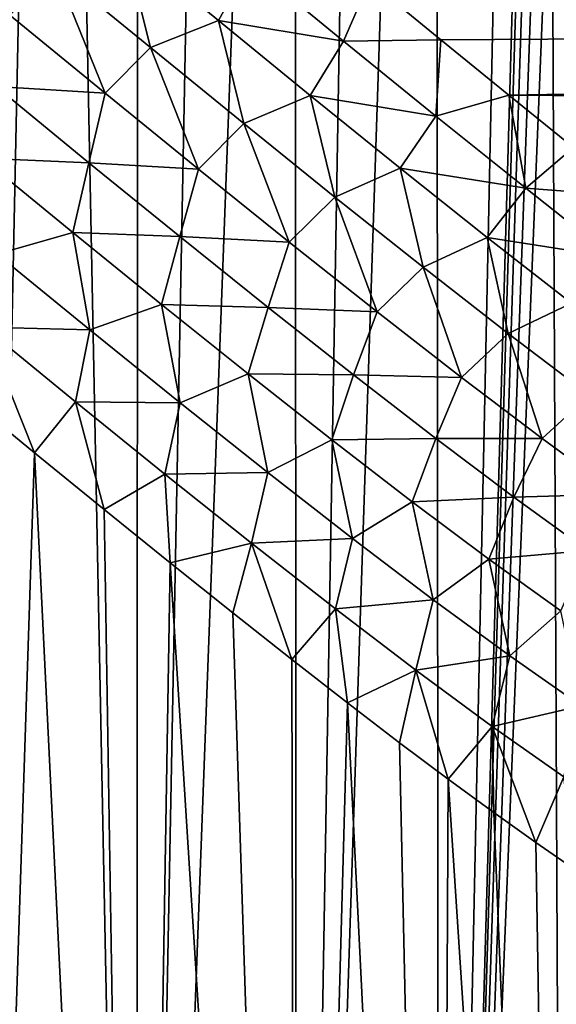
# Model space of a CAD drawing. Header units: metres. Extents: x -105 to 105, y -71 to 59.
# Tile 96 of 117: x 10.6 to 18.49, y -23.01 to -8.54. Entities that reach past the tile are written whole.
import ezdxf

# ---------------------------------------------------------------- set-up
doc = ezdxf.new("R2010")
doc.units = ezdxf.units.M
doc.layers.add('solid_WAMAS_150_SW0001', color=7, linetype='CONTINUOUS')

msp = doc.modelspace()

# ---------------------------------------------------------------- linework, layer by layer
at = {"layer": 'solid_WAMAS_150_SW0001'}
for points in [[(11.093285, 16.25, -26.397928), (12.324017, -45.799999, -25.669542), (9.792924, -45.799999, -27.061022)], [(10.25, 5.5, -26.839743), (11.093285, 16.25, -26.397928), (9.792924, -45.799999, -27.061022)], [(11.093285, 16.25, -26.397928), (12.328421, 16.25, -25.666746), (12.324017, -45.799999, -25.669542)], [(14.650091, 16.25, -23.980618), (14.660751, -45.799999, -23.971804), (12.324017, -45.799999, -25.669542)], [(13.515534, 16.25, -24.859953), (14.650091, 16.25, -23.980618), (12.324017, -45.799999, -25.669542)], [(12.328421, 16.25, -25.666746), (13.515534, 16.25, -24.859953), (12.324017, -45.799999, -25.669542)], [(14.650091, 16.25, -23.980618), (15.727422, 16.25, -23.032377), (14.660751, -45.799999, -23.971804)], [(16.715738, 16.250002, -22.048229), (16.766279, -45.799999, -21.994583), (14.660751, -45.799999, -23.971804)], [(15.727422, 16.25, -23.032377), (16.715738, 16.250002, -22.048229), (14.660751, -45.799999, -23.971804)], [(16.715738, 16.250002, -22.048229), (18.081575, 16.25, -20.464663), (16.766279, -45.799999, -21.994583)], [(18.081575, 16.25, -20.464663), (18.081575, 0, -20.464663), (16.766279, -45.799999, -21.994583)], [(18.081575, 0, -20.464663), (18.103165, -1.259149, -20.437157), (16.766279, -45.799999, -21.994583)], [(18.103165, -1.259149, -20.437157), (18.168036, -2.519459, -20.353989), (16.766279, -45.799999, -21.994583)], [(18.168036, -2.519459, -20.353989), (18.275688, -3.777669, -20.214212), (16.766279, -45.799999, -21.994583)], [(18.275688, -3.777669, -20.214212), (18.424797, -5.029819, -20.016876), (16.766279, -45.799999, -21.994583)], [(18.424797, -5.029819, -20.016876), (18.607391, -45.799999, -19.76906), (16.766279, -45.799999, -21.994583)], [(18.424797, -5.029819, -20.016876), (18.613518, -6.273189, -19.760626), (18.607391, -45.799999, -19.76906)], [(11.120605, -7.796414, 15.213348), (12.521641, -8.945393, 14.618011), (12.140128, -7.417689, 15.195176)], [(12.140128, -7.417689, 15.195176), (13.518641, -8.548992, 14.610781), (13.977449, -7.715574, 14.916458)], [(12.521641, -8.945393, 14.618011), (13.518641, -8.548992, 14.610781), (12.140128, -7.417689, 15.195176)], [(10.45417, -8.467951, 15.151551), (11.854649, -9.615426, 14.540937), (11.120605, -7.796414, 15.213348)], [(11.854649, -9.615426, 14.540937), (12.521641, -8.945393, 14.618011), (11.120605, -7.796414, 15.213348)], [(13.518641, -8.548992, 14.610781), (15.361604, -8.849593, 14.278479), (13.977449, -7.715574, 14.916458)], [(13.977449, -7.715574, 14.916458), (15.361604, -8.849593, 14.278479), (15.742915, -7.970675, 14.731967)], [(15.361604, -8.849593, 14.278479), (16.790266, -8.829413, 14.233902), (15.742915, -7.970675, 14.731967)], [(16.790266, -8.829413, 14.233902), (90, -8.375, 14.505925), (15.742915, -7.970675, 14.731967)], [(17.790621, -9.644294, 13.694893), (90, -8.375, 14.505925), (16.790266, -8.829413, 14.233902)], [(17.790621, -9.644294, 13.694893), (90, -10.196754, 13.288669), (90, -8.375, 14.505925)], [(10.247845, -9.519406, 14.953197), (11.854649, -9.615426, 14.540937), (10.45417, -8.467951, 15.151551)], [(12.521641, -8.945393, 14.618011), (13.893894, -10.06302, 13.923856), (13.518641, -8.548992, 14.610781)], [(13.518641, -8.548992, 14.610781), (14.870497, -9.650839, 13.930061), (15.361604, -8.849593, 14.278479)], [(13.893894, -10.06302, 13.923856), (14.870497, -9.650839, 13.930061), (13.518641, -8.548992, 14.610781)], [(11.854649, -9.615426, 14.540937), (13.224853, -10.72995, 13.831267), (12.521641, -8.945393, 14.618011)], [(13.224853, -10.72995, 13.831267), (13.893894, -10.06302, 13.923856), (12.521641, -8.945393, 14.618011)], [(14.870497, -9.650839, 13.930061), (16.71764, -9.951138, 13.539548), (15.361604, -8.849593, 14.278479)], [(15.361604, -8.849593, 14.278479), (16.71764, -9.951138, 13.539548), (16.790266, -8.829413, 14.233902)], [(16.71764, -9.951138, 13.539548), (17.790621, -9.644294, 13.694893), (16.790266, -8.829413, 14.233902)], [(11.614857, -10.637398, 14.319368), (10.247845, -9.519406, 14.953197), (10.038601, -10.570794, 14.802691)], [(11.614857, -10.637398, 14.319368), (11.854649, -9.615426, 14.540937), (10.247845, -9.519406, 14.953197)], [(11.614857, -10.637398, 14.319368), (13.224853, -10.72995, 13.831267), (11.854649, -9.615426, 14.540937)], [(13.893894, -10.06302, 13.923856), (15.232093, -11.141763, 13.129327), (14.870497, -9.650839, 13.930061)], [(14.870497, -9.650839, 13.930061), (16.19058, -10.716, 13.151242), (16.71764, -9.951138, 13.539548)], [(15.232093, -11.141763, 13.129327), (16.19058, -10.716, 13.151242), (14.870497, -9.650839, 13.930061)], [(16.71764, -9.951138, 13.539548), (18.039818, -11.012285, 12.697298), (17.790621, -9.644294, 13.694893)], [(18.742458, -10.413411, 13.119579), (90, -10.196754, 13.288669), (17.790621, -9.644294, 13.694893)], [(18.039818, -11.012285, 12.697298), (18.742458, -10.413411, 13.119579), (17.790621, -9.644294, 13.694893)], [(16.19058, -10.716, 13.151242), (18.039818, -11.012285, 12.697298), (16.71764, -9.951138, 13.539548)], [(13.224853, -10.72995, 13.831267), (14.55951, -11.803962, 13.021152), (13.893894, -10.06302, 13.923856)], [(14.55951, -11.803962, 13.021152), (15.232093, -11.141763, 13.129327), (13.893894, -10.06302, 13.923856)], [(18.039818, -11.012285, 12.697298), (19.644852, -11.135508, 12.512512), (18.742458, -10.413411, 13.119579)], [(11.377038, -11.66433, 14.156398), (10.038601, -10.570794, 14.802691), (10.262324, -11.980115, 14.5075)], [(11.614857, -10.637398, 14.319368), (10.038601, -10.570794, 14.802691), (11.377038, -11.66433, 14.156398)], [(12.950853, -11.721107, 13.589465), (11.614857, -10.637398, 14.319368), (11.377038, -11.66433, 14.156398)], [(12.950853, -11.721107, 13.589465), (13.224853, -10.72995, 13.831267), (11.614857, -10.637398, 14.319368)], [(12.950853, -11.721107, 13.589465), (14.55951, -11.803962, 13.021152), (13.224853, -10.72995, 13.831267)], [(15.232093, -11.141763, 13.129327), (16.530046, -12.173202, 12.233056), (16.19058, -10.716, 13.151242)], [(16.19058, -10.716, 13.151242), (17.472954, -11.736412, 12.272656), (18.039818, -11.012285, 12.697298)], [(16.530046, -12.173202, 12.233056), (17.472954, -11.736412, 12.272656), (16.19058, -10.716, 13.151242)], [(17.472954, -11.736412, 12.272656), (19.321409, -12.024112, 11.749476), (18.039818, -11.012285, 12.697298)], [(18.039818, -11.012285, 12.697298), (19.321409, -12.024112, 11.749476), (19.644852, -11.135508, 12.512512)], [(14.55951, -11.803962, 13.021152), (15.852378, -12.828978, 12.109425), (15.232093, -11.141763, 13.129327)], [(15.852378, -12.828978, 12.109425), (16.530046, -12.173202, 12.233056), (15.232093, -11.141763, 13.129327)], [(11.377038, -11.66433, 14.156398), (10.262324, -11.980115, 14.5075), (11.626419, -13.091649, 13.796322)], [(12.684719, -12.723433, 13.416571), (11.377038, -11.66433, 14.156398), (11.626419, -13.091649, 13.796322)], [(12.950853, -11.721107, 13.589465), (11.377038, -11.66433, 14.156398), (12.684719, -12.723433, 13.416571)], [(14.25069, -12.763244, 12.762238), (12.950853, -11.721107, 13.589465), (12.684719, -12.723433, 13.416571)], [(14.25069, -12.763244, 12.762238), (14.55951, -11.803962, 13.021152), (12.950853, -11.721107, 13.589465)], [(14.25069, -12.763244, 12.762238), (15.852378, -12.828978, 12.109425), (14.55951, -11.803962, 13.021152)], [(16.530046, -12.173202, 12.233056), (17.780489, -13.147871, 11.234125), (17.472954, -11.736412, 12.272656)], [(17.472954, -11.736412, 12.272656), (18.710649, -12.703011, 11.293016), (19.321409, -12.024112, 11.749476)], [(17.780489, -13.147871, 11.234125), (18.710649, -12.703011, 11.293016), (17.472954, -11.736412, 12.272656)], [(11.626419, -13.091649, 13.796322), (10.262324, -11.980115, 14.5075), (10.072978, -13.055921, 14.47192)], [(15.852378, -12.828978, 12.109425), (17.096094, -13.795445, 11.095427), (16.530046, -12.173202, 12.233056)], [(17.096094, -13.795445, 11.095427), (17.780489, -13.147871, 11.234125), (16.530046, -12.173202, 12.233056)], [(12.684719, -12.723433, 13.416571), (11.626419, -13.091649, 13.796322), (12.956484, -14.164042, 12.984602)], [(13.956708, -13.741124, 12.581918), (12.684719, -12.723433, 13.416571), (12.956484, -14.164042, 12.984602)], [(14.25069, -12.763244, 12.762238), (12.684719, -12.723433, 13.416571), (13.956708, -13.741124, 12.581918)], [(17.780489, -13.147871, 11.234125), (18.974852, -14.055062, 10.132672), (18.710649, -12.703011, 11.293016)], [(15.508263, -13.755598, 11.836661), (14.25069, -12.763244, 12.762238), (13.956708, -13.741124, 12.581918)], [(15.508263, -13.755598, 11.836661), (15.852378, -12.828978, 12.109425), (14.25069, -12.763244, 12.762238)], [(15.508263, -13.755598, 11.836661), (17.096094, -13.795445, 11.095427), (15.852378, -12.828978, 12.109425)], [(10.072978, -13.055921, 14.47192), (9.746126, -14.02346, 14.582979), (10.816842, -14.901221, 14.047683)], [(11.418101, -14.153479, 13.767363), (10.072978, -13.055921, 14.47192), (10.816842, -14.901221, 14.047683)], [(11.626419, -13.091649, 13.796322), (10.072978, -13.055921, 14.47192), (11.418101, -14.153479, 13.767363)], [(12.956484, -14.164042, 12.984602), (11.626419, -13.091649, 13.796322), (11.418101, -14.153479, 13.767363)], [(17.096094, -13.795445, 11.095427), (18.28199, -14.692528, 9.979653), (17.780489, -13.147871, 11.234125)], [(18.28199, -14.692528, 9.979653), (18.974852, -14.055062, 10.132672), (17.780489, -13.147871, 11.234125)], [(13.956708, -13.741124, 12.581918), (12.956484, -14.164042, 12.984602), (14.246796, -15.189397, 12.070634)], [(15.187123, -14.709548, 11.65134), (13.956708, -13.741124, 12.581918), (14.246796, -15.189397, 12.070634)], [(15.508263, -13.755598, 11.836661), (13.956708, -13.741124, 12.581918), (15.187123, -14.709548, 11.65134)], [(16.716366, -14.688904, 10.81229), (15.508263, -13.755598, 11.836661), (15.187123, -14.709548, 11.65134)], [(16.716366, -14.688904, 10.81229), (17.096094, -13.795445, 11.095427), (15.508263, -13.755598, 11.836661)], [(16.716366, -14.688904, 10.81229), (18.28199, -14.692528, 9.979653), (17.096094, -13.795445, 11.095427)], [(10.816842, -14.901221, 14.047683), (9.746126, -14.02346, 14.582979), (9.792924, -45.799999, 14.561022)], [(11.418101, -14.153479, 13.767363), (10.816842, -14.901221, 14.047683), (11.839287, -15.733583, 13.468805)], [(12.731661, -15.214213, 12.963815), (11.418101, -14.153479, 13.767363), (11.839287, -15.733583, 13.468805)], [(12.956484, -14.164042, 12.984602), (11.418101, -14.153479, 13.767363), (12.731661, -15.214213, 12.963815)], [(14.246796, -15.189397, 12.070634), (12.956484, -14.164042, 12.984602), (12.731661, -15.214213, 12.963815)], [(18.28199, -14.692528, 9.979653), (19.400183, -15.508079, 8.764159), (18.974852, -14.055062, 10.132672)], [(15.187123, -14.709548, 11.65134), (14.246796, -15.189397, 12.070634), (15.490488, -16.158695, 11.052989)], [(16.716366, -14.688904, 10.81229), (15.187123, -14.709548, 11.65134), (16.369017, -15.619774, 10.624306)], [(16.369017, -15.619774, 10.624306), (15.187123, -14.709548, 11.65134), (15.490488, -16.158695, 11.052989)], [(17.866571, -15.552614, 9.689863), (16.716366, -14.688904, 10.81229), (16.369017, -15.619774, 10.624306)], [(17.866571, -15.552614, 9.689863), (18.28199, -14.692528, 9.979653), (16.716366, -14.688904, 10.81229)], [(17.866571, -15.552614, 9.689863), (19.400183, -15.508079, 8.764159), (18.28199, -14.692528, 9.979653)], [(10.816842, -14.901221, 14.047683), (9.792924, -45.799999, 14.561022), (12.324017, -45.799999, 13.169542)], [(11.839287, -15.733583, 13.468805), (10.816842, -14.901221, 14.047683), (12.324017, -45.799999, 13.169542)], [(14.246796, -15.189397, 12.070634), (12.731661, -15.214213, 12.963815), (14.008332, -16.230738, 12.059043)], [(15.490488, -16.158695, 11.052989), (14.246796, -15.189397, 12.070634), (14.008332, -16.230738, 12.059043)], [(12.731661, -15.214213, 12.963815), (11.839287, -15.733583, 13.468805), (12.811505, -16.518299, 12.851448)], [(14.008332, -16.230738, 12.059043), (12.731661, -15.214213, 12.963815), (12.811505, -16.518299, 12.851448)], [(16.369017, -15.619774, 10.624306), (15.490488, -16.158695, 11.052989), (16.679441, -17.061495, 9.93101)], [(17.866571, -15.552614, 9.689863), (16.369017, -15.619774, 10.624306), (17.494301, -16.461617, 9.501344)], [(17.494301, -16.461617, 9.501344), (16.369017, -15.619774, 10.624306), (16.679441, -17.061495, 9.93101)], [(18.949343, -16.335022, 8.471587), (17.866571, -15.552614, 9.689863), (17.494301, -16.461617, 9.501344)], [(18.949343, -16.335022, 8.471587), (19.400183, -15.508079, 8.764159), (17.866571, -15.552614, 9.689863)], [(12.811505, -16.518299, 12.851448), (11.839287, -15.733583, 13.468805), (12.324017, -45.799999, 13.169542)], [(15.490488, -16.158695, 11.052989), (14.008332, -16.230738, 12.059043), (15.2417, -17.194515, 11.050917)], [(16.679441, -17.061495, 9.93101), (15.490488, -16.158695, 11.052989), (15.2417, -17.194515, 11.050917)], [(14.008332, -16.230738, 12.059043), (12.811505, -16.518299, 12.851448), (13.732324, -17.253883, 12.200563)], [(14.008332, -16.230738, 12.059043), (13.732324, -17.253883, 12.200563), (14.601135, -17.939455, 11.520955)], [(15.2417, -17.194515, 11.050917), (14.008332, -16.230738, 12.059043), (14.601135, -17.939455, 11.520955)], [(18.949343, -16.335022, 8.471587), (17.494301, -16.461617, 9.501344), (18.553818, -17.223825, 8.28428)], [(17.494301, -16.461617, 9.501344), (16.679441, -17.061495, 9.93101), (17.804214, -17.885983, 8.705146)], [(18.553818, -17.223825, 8.28428), (17.494301, -16.461617, 9.501344), (17.804214, -17.885983, 8.705146)], [(12.811505, -16.518299, 12.851448), (12.324017, -45.799999, 13.169542), (14.660751, -45.799999, 11.471805)], [(13.732324, -17.253883, 12.200563), (12.811505, -16.518299, 12.851448), (14.660751, -45.799999, 11.471805)], [(16.679441, -17.061495, 9.93101), (15.2417, -17.194515, 11.050917), (16.424143, -18.095613, 9.937744)], [(17.804214, -17.885983, 8.705146), (16.679441, -17.061495, 9.93101), (16.424143, -18.095613, 9.937744)], [(15.2417, -17.194515, 11.050917), (14.601135, -17.939455, 11.520955), (15.418199, -18.574968, 10.816902)], [(16.424143, -18.095613, 9.937744), (15.2417, -17.194515, 11.050917), (15.418199, -18.574968, 10.816902)], [(14.601135, -17.939455, 11.520955), (13.732324, -17.253883, 12.200563), (14.660751, -45.799999, 11.471805)], [(18.553818, -17.223825, 8.28428), (17.804214, -17.885983, 8.705146), (18.854048, -18.619061, 7.377544)], [(15.418199, -18.574968, 10.816902), (14.601135, -17.939455, 11.520955), (14.660751, -45.799999, 11.471805)], [(17.804214, -17.885983, 8.705146), (16.424143, -18.095613, 9.937744), (17.546656, -18.922638, 8.71857)], [(18.854048, -18.619061, 7.377544), (17.804214, -17.885983, 8.705146), (17.546656, -18.922638, 8.71857)], [(16.424143, -18.095613, 9.937744), (15.418199, -18.574968, 10.816902), (16.184399, -19.160954, 10.092132)], [(16.424143, -18.095613, 9.937744), (16.184399, -19.160954, 10.092132), (16.900698, -19.698092, 9.350204)], [(17.546656, -18.922638, 8.71857), (16.424143, -18.095613, 9.937744), (16.900698, -19.698092, 9.350204)], [(15.418199, -18.574968, 10.816902), (14.660751, -45.799999, 11.471805), (16.766279, -45.799999, 9.494583)], [(16.184399, -19.160954, 10.092132), (15.418199, -18.574968, 10.816902), (16.766279, -45.799999, 9.494583)], [(18.854048, -18.619061, 7.377544), (17.546656, -18.922638, 8.71857), (18.598753, -19.662613, 7.393832)], [(17.546656, -18.922638, 8.71857), (16.900698, -19.698092, 9.350204), (17.567987, -20.187075, 8.594723)], [(17.546656, -18.922638, 8.71857), (17.567987, -20.187075, 8.594723), (18.187548, -20.628927, 7.828819)], [(18.598753, -19.662613, 7.393832), (17.546656, -18.922638, 8.71857), (18.187548, -20.628927, 7.828819)], [(16.900698, -19.698092, 9.350204), (16.184399, -19.160954, 10.092132), (16.766279, -45.799999, 9.494583)], [(18.598753, -19.662613, 7.393832), (18.187548, -20.628927, 7.828819), (18.76111, -21.02508, 7.054913)], [(16.900698, -19.698092, 9.350204), (16.766279, -45.799999, 9.494583), (18.607391, -45.799999, 7.269061)], [(17.567987, -20.187075, 8.594723), (16.900698, -19.698092, 9.350204), (18.607391, -45.799999, 7.269061)], [(18.187548, -20.628927, 7.828819), (17.567987, -20.187075, 8.594723), (18.607391, -45.799999, 7.269061)], [(18.76111, -21.02508, 7.054913), (18.187548, -20.628927, 7.828819), (18.607391, -45.799999, 7.269061)]]:
    msp.add_3dface(points, dxfattribs=at)

doc.saveas('drawing.dxf')
